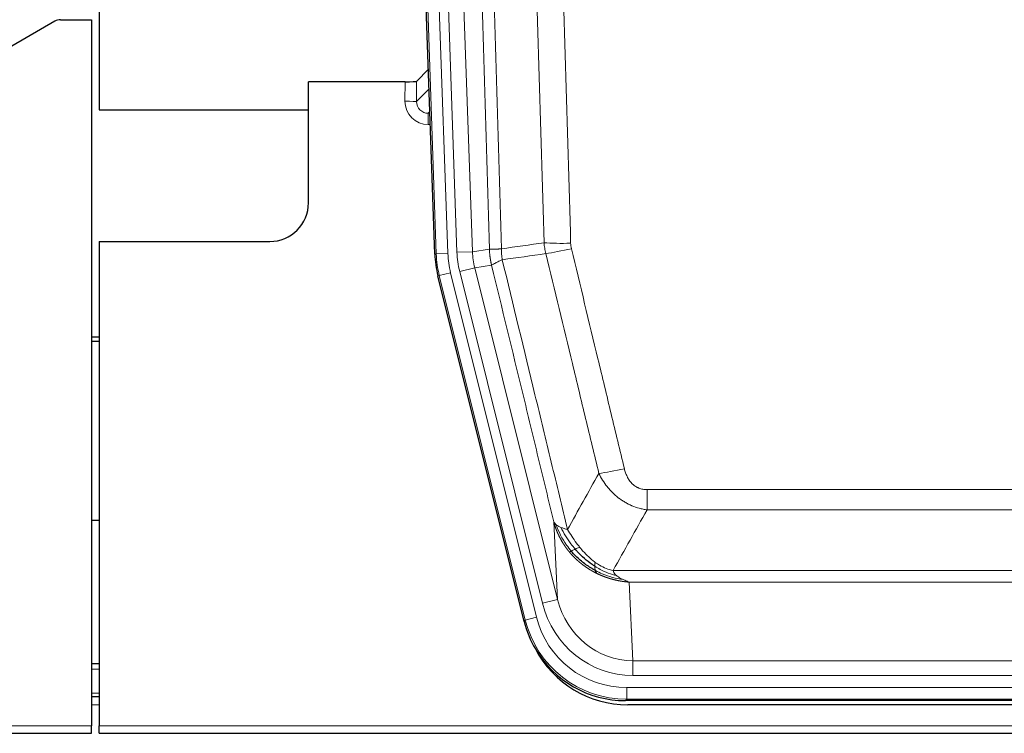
# Model space of a CAD drawing. Header units: inches. Extents: x 0 to 20790, y -12 to 14700.
# Tile 11 of 256: x 2073 to 2327, y 4835 to 5019. Entities that reach past the tile are written whole.
import ezdxf

# ---------------------------------------------------------------- set-up
doc = ezdxf.new("R2010")
doc.units = ezdxf.units.IN
doc.layers.add('1', color=7, linetype='Continuous', true_color=0xffffff)

msp = doc.modelspace()

# ---------------------------------------------------------------- linework, layer by layer
at = {"layer": '1', "color": 2, "linetype": 'Continuous', "lineweight": 25}
for p, q in [((2093.557, 5419.666), (2093.557, 4996.155)), ((2093.557, 5419.666), (2093.557, 4996.155)), ((2180.154, 4958.89), (2167.036, 5334.536)), ((2083.601, 5019.406), (2091.558, 5019.406)), ((2091.558, 5019.406), (2091.558, 4837.126)), ((2082.102, 5019.004), (2065.937, 5009.661)), ((2178.487, 5006.627), (2175.46, 5003.492)), ((2172.461, 5003.391), (2147.558, 5003.391)), ((2147.558, 4972.156), (2147.558, 5003.391)), ((2093.557, 4996.155), (2147.557, 4996.155)), ((2093.557, 4996.155), (2147.557, 4996.155)), ((2093.558, 4962.156), (2137.558, 4962.156)), ((2093.558, 4962.156), (2093.558, 4837.126)), ((2203.193, 4864.051), (2180.938, 4953.308)), ((2093.558, 4937.423), (2091.558, 4937.423)), ((2091.558, 4936.423), (2093.558, 4936.423)), ((2093.613, 4890.155), (2091.598, 4890.155)), ((2093.556, 4853.156), (2091.542, 4853.156)), ((2093.556, 4844.556), (2091.542, 4844.556)), ((2445.761, 4843.611), (2229.355, 4843.611)), ((2445.17, 4842.568), (2229.946, 4842.568)), ((2091.558, 4835.178), (2091.558, 4837.126)), ((2093.558, 4835.178), (2093.558, 4837.126)), ((1603.558, 4835.178), (2091.558, 4835.178)), ((2093.558, 4835.178), (2581.558, 4835.178))]:
    msp.add_line(p, q, dxfattribs=at)
at = {"layer": '1', "color": 110, "linetype": 'Continuous', "lineweight": 13}
for p, q in [((2180.527, 4958.943), (2167.417, 5334.386)), ((2170.411, 5334.49), (2183.521, 4959.047)), ((2172.802, 5333.548), (2185.869, 4959.377)), ((2176.794, 5333.688), (2189.861, 4959.517)), ((2172.451, 4998.344), (2172.461, 5003.391)), ((2175.46, 5003.492), (2175.449, 4998.261)), ((2175.449, 4998.261), (2178.663, 5001.59)), ((2178.869, 4995.696), (2178.442, 4995.254)), ((2178.442, 4995.254), (2178.442, 4992.334)), ((2178.442, 4995.254), (2178.884, 4995.254)), ((2178.442, 4992.334), (2178.986, 4992.334)), ((2180.154, 4958.89), (2180.527, 4958.943)), ((2183.521, 4959.047), (2180.527, 4958.943)), ((2185.869, 4959.377), (2189.861, 4959.517)), ((2189.861, 4959.517), (2194.237, 4960.132)), ((2194.794, 4955.993), (2190.442, 4955.382)), ((2181.312, 4953.361), (2180.938, 4953.308)), ((2184.219, 4954.086), (2181.312, 4953.361)), ((2203.486, 4864.426), (2181.312, 4953.361)), ((2184.219, 4954.086), (2206.393, 4865.151)), ((2186.566, 4954.415), (2190.442, 4955.382)), ((2207.918, 4868.778), (2186.566, 4954.415)), ((2190.442, 4955.382), (2211.794, 4869.744)), ((2234.887, 4892.857), (2234.887, 4898.099)), ((2234.887, 4898.099), (2440.229, 4898.099)), ((2440.229, 4892.857), (2234.887, 4892.857)), ((2211.794, 4869.744), (2210.836, 4889.799)), ((2226.155, 4877.238), (2448.961, 4877.238)), ((2230.268, 4874.209), (2231.237, 4853.929)), ((2444.848, 4874.209), (2230.268, 4874.209)), ((2207.918, 4868.778), (2211.794, 4869.744)), ((2203.193, 4864.051), (2203.486, 4864.426)), ((2206.393, 4865.151), (2203.486, 4864.426)), ((2093.556, 4851.701), (2091.542, 4851.701)), ((2231.237, 4850.066), (2231.237, 4853.929)), ((2231.237, 4853.929), (2443.88, 4853.929)), ((2443.88, 4850.066), (2231.237, 4850.066)), ((2229.648, 4843.986), (2229.648, 4846.982)), ((2229.648, 4846.982), (2445.468, 4846.982)), ((2093.556, 4845.526), (2091.542, 4845.526)), ((2229.648, 4843.986), (2229.355, 4843.611)), ((2445.468, 4843.986), (2229.648, 4843.986)), ((2093.556, 4842.556), (2091.542, 4842.556)), ((1603.558, 4837.126), (2091.558, 4837.126)), ((2093.558, 4837.126), (2581.558, 4837.126))]:
    msp.add_line(p, q, dxfattribs=at)
at = {"layer": '1', "color": 2, "linetype": 'Continuous', "lineweight": 25}
msp.add_arc((2137.558, 4972.156), 10, 270, 0, dxfattribs=at)
for centre, major_axis, ratio, start_param, end_param in [((2083.604, 5016.401), (0.923, -2.86), 0.9982885, 2.8298327, 3.3530369), ((2172.461, 5003.496), (-3, 0), 0.0349646, 1.5706703, 3.1078402), ((2207.174, 4959.842, 0), (26.774, 3.763), 0.9986144, 3.0370169, 3.2461684), ((2229.413, 4870.648, 0), (16.66, 21.323), 0.9977958, 2.4794378, 2.7643876), ((2229.972, 4869.585), (16.639, 21.297), 0.9990195, 2.7203481, 3.8043419), ((2229.413, 4870.648, 0), (16.66, 21.323), 0.9977958, 2.7643876, 3.8037475)]:
    msp.add_ellipse(centre, major_axis=major_axis, ratio=ratio, start_param=start_param, end_param=end_param, dxfattribs=at)
at = {"layer": '1', "color": 110, "linetype": 'Continuous', "lineweight": 13}
for centre, major_axis, ratio, start_param, end_param in [((2178.454, 4998.344), (-3.237, -5.067), 0.9977321, 5.2798208, 6.8506171), ((2172.451, 4998.265), (-3, 0.006), 0.0261769, 3.175273, 4.7124429), ((2178.454, 4998.265), (-1.726, -2.474), 0.9943829, 5.3201387, 6.890935), ((2215.191, 4962.836), (-9.996, -0.288), 0.1133347, 0.8101184, 1.5675278), ((2207.54, 4959.893), (-26.766, -3.762), 0.9989218, 6.1786096, 6.387761), ((2207.54, 4959.893, 0), (23.799, 3.345), 0.9986144, 3.0370169, 3.2461684), ((2209.887, 4960.223), (-23.799, -3.345), 0.9986144, 6.1786096, 6.387761), ((2209.887, 4960.223), (-19.844, -2.789), 0.9980617, 6.1786096, 6.387761), ((2215.379, 4961.431), (-9.719, -2.353), 0.1107863, 0.7983441, 1.5439815), ((2229.04, 4904.856), (-9.722, -2.342), 0.1329353, 0.7958322, 1.5387903), ((2231.157, 4874.912), (1.001, -20.961), 0.9530564, 4.9157844, 6.2370968), ((2231.157, 4874.912, 0), (1.185, -24.82), 0.9658521, 4.9157844, 6.2370968), ((2229.699, 4871.015), (-16.651, -21.313), 0.9982842, 5.6210305, 6.9453401), ((2229.699, 4871.015, 0), (14.809, 18.954), 0.9977958, 2.4794378, 3.8037475)]:
    msp.add_ellipse(centre, major_axis=major_axis, ratio=ratio, start_param=start_param, end_param=end_param, dxfattribs=at)
for points, knots in [([(2194.237, 4960.132), (2193.793, 4975.542), (2192.887, 5006.387), (2191.48, 5052.729), (2190.51, 5083.672), (2189.955, 5101.092), (2189.893, 5103.028), (2189.77, 5106.899), (2189.584, 5112.707), (2189.147, 5126.261), (2188.768, 5137.882), (2188.45, 5147.568), (2188.387, 5149.505), (2188.259, 5153.38), (2188.067, 5159.193), (2187.617, 5172.754), (2187.227, 5184.379), (2186.441, 5207.628), (2185.377, 5238.626), (2183.736, 5285.123), (2182.612, 5316.121), (2182.042, 5331.62)], [0, 0, 0, 0, 0.125, 0.25, 0.375, 0.375, 0.390625, 0.390625, 0.40625, 0.4375, 0.5, 0.5, 0.515625, 0.515625, 0.53125, 0.5625, 0.625, 0.625, 0.75, 0.875, 1, 1, 1, 1]), ([(2185.098, 5333.096), (2185.669, 5317.541), (2186.797, 5286.432), (2188.442, 5239.767), (2189.508, 5208.657), (2190.297, 5185.324), (2190.688, 5173.658), (2191.139, 5160.047), (2191.332, 5154.214), (2191.46, 5150.325), (2191.524, 5148.381), (2191.843, 5138.659), (2192.222, 5126.996), (2192.66, 5113.393), (2192.847, 5107.564), (2192.971, 5103.678), (2193.033, 5101.736), (2193.589, 5084.253), (2194.562, 5053.197), (2195.972, 5006.686), (2196.881, 4975.729), (2197.327, 4960.262)], [0, 0, 0, 0, 0.125, 0.25, 0.375, 0.375, 0.4375, 0.46875, 0.484375, 0.484375, 0.5, 0.5, 0.5625, 0.59375, 0.609375, 0.609375, 0.625, 0.625, 0.75, 0.875, 1, 1, 1, 1]), ([(2203.233, 5329.001), (2203.79, 5313.676), (2204.891, 5283.027), (2206.498, 5237.056), (2207.541, 5206.408), (2208.311, 5183.423), (2208.694, 5171.931), (2209.072, 5160.439), (2209.323, 5152.777), (2209.449, 5148.946), (2210.072, 5129.793), (2210.563, 5114.477), (2211.289, 5091.512), (2211.529, 5083.86), (2212.004, 5068.563), (2212.24, 5060.917), (2212.942, 5037.988), (2213.863, 5007.441), (2214.753, 4976.941), (2215.191, 4961.702)], [0, 0, 0, 0, 0.125, 0.25, 0.375, 0.375, 0.4375, 0.46875, 0.46875, 0.5, 0.5, 0.625, 0.625, 0.6875, 0.6875, 0.75, 0.75, 0.875, 1, 1, 1, 1]), ([(2208.324, 4961.817), (2207.885, 4977.036), (2206.994, 5007.498), (2206.072, 5038.008), (2205.369, 5060.908), (2205.133, 5068.544), (2204.656, 5083.822), (2204.416, 5091.465), (2203.69, 5114.4), (2203.198, 5129.697), (2202.574, 5148.827), (2202.448, 5152.653), (2202.197, 5160.305), (2201.818, 5171.783), (2201.435, 5183.261), (2200.663, 5206.218), (2199.619, 5236.827), (2198.01, 5282.741), (2196.908, 5313.352), (2196.349, 5328.657)], [0, 0, 0, 0, 0.125, 0.25, 0.25, 0.3125, 0.3125, 0.375, 0.375, 0.5, 0.5, 0.53125, 0.53125, 0.5625, 0.625, 0.625, 0.75, 0.875, 1, 1, 1, 1]), ([(2215.379, 4960.291), (2215.323, 4960.523), (2215.279, 4960.757), (2215.217, 4961.227), (2215.198, 4961.464), (2215.191, 4961.702)], [0, 0, 0, 0, 0.5, 0.5, 1, 1, 1, 1]), ([(2194.237, 4960.132), (2194.238, 4960.132), (2194.24, 4960.131), (2194.243, 4960.131), (2194.246, 4960.131), (2194.25, 4960.13), (2194.254, 4960.13), (2194.258, 4960.13), (2194.262, 4960.13), (2194.267, 4960.129), (2194.272, 4960.129), (2194.277, 4960.129), (2194.282, 4960.129), (2194.288, 4960.128), (2194.294, 4960.128), (2194.3, 4960.128), (2194.306, 4960.128), (2194.313, 4960.127), (2194.319, 4960.127), (2194.327, 4960.127), (2194.334, 4960.127), (2194.342, 4960.127), (2194.349, 4960.126), (2194.358, 4960.126), (2194.366, 4960.126), (2194.375, 4960.126), (2194.383, 4960.126), (2194.393, 4960.126), (2194.402, 4960.126), (2194.412, 4960.125), (2194.421, 4960.125), (2194.432, 4960.125), (2194.442, 4960.125), (2194.453, 4960.125), (2194.463, 4960.125), (2194.475, 4960.125), (2194.486, 4960.125), (2194.498, 4960.125), (2194.509, 4960.125), (2194.522, 4960.125), (2194.534, 4960.125), (2194.546, 4960.125), (2194.559, 4960.125), (2194.572, 4960.125), (2194.586, 4960.125), (2194.599, 4960.125), (2194.613, 4960.125), (2194.627, 4960.125), (2194.642, 4960.125), (2194.656, 4960.125), (2194.671, 4960.125), (2194.686, 4960.125), (2194.701, 4960.126), (2194.717, 4960.126), (2194.733, 4960.126), (2194.749, 4960.126), (2194.765, 4960.126), (2194.782, 4960.126), (2194.798, 4960.127), (2194.815, 4960.127), (2194.833, 4960.127), (2194.85, 4960.127), (2194.868, 4960.127), (2194.886, 4960.128), (2194.904, 4960.128), (2194.922, 4960.128), (2194.941, 4960.129), (2194.96, 4960.129), (2194.979, 4960.129), (2194.998, 4960.13), (2195.018, 4960.13), (2195.038, 4960.13), (2195.058, 4960.131), (2195.078, 4960.131), (2195.099, 4960.132), (2195.12, 4960.132), (2195.147, 4960.133), (2195.18, 4960.133), (2195.221, 4960.134), (2195.263, 4960.136), (2195.305, 4960.137), (2195.349, 4960.138), (2195.393, 4960.14), (2195.437, 4960.141), (2195.483, 4960.143), (2195.529, 4960.145), (2195.576, 4960.147), (2195.624, 4960.149), (2195.673, 4960.151), (2195.722, 4960.153), (2195.773, 4960.156), (2195.824, 4960.158), (2195.875, 4960.161), (2195.928, 4960.164), (2195.981, 4960.167), (2196.035, 4960.17), (2196.089, 4960.173), (2196.145, 4960.176), (2196.201, 4960.179), (2196.258, 4960.183), (2196.315, 4960.186), (2196.373, 4960.19), (2196.432, 4960.194), (2196.492, 4960.198), (2196.552, 4960.202), (2196.613, 4960.207), (2196.675, 4960.211), (2196.737, 4960.216), (2196.8, 4960.22), (2196.863, 4960.225), (2196.928, 4960.23), (2196.993, 4960.235), (2197.058, 4960.24), (2197.124, 4960.245), (2197.191, 4960.251), (2197.259, 4960.256), (2197.304, 4960.26), (2197.327, 4960.262)], [0, 0, 0, 0, 0.0066687, 0.0133374, 0.0200061, 0.0266746, 0.0333432, 0.0400116, 0.0466801, 0.0533484, 0.0600168, 0.066685, 0.0733532, 0.0800214, 0.0866895, 0.0933575, 0.1000255, 0.1066935, 0.1133614, 0.1200292, 0.126697, 0.1333647, 0.1400324, 0.1467001, 0.1533676, 0.1600352, 0.1667026, 0.1733701, 0.1800374, 0.1867047, 0.193372, 0.2000392, 0.2067064, 0.2133735, 0.2200405, 0.2267075, 0.2333745, 0.2400414, 0.2467082, 0.253375, 0.2600418, 0.2667085, 0.2733751, 0.2800417, 0.2867082, 0.2933747, 0.3000412, 0.3067075, 0.3133739, 0.3200401, 0.3267064, 0.3333725, 0.3400387, 0.3467047, 0.3533708, 0.3600367, 0.3667026, 0.3733685, 0.3800343, 0.3867001, 0.3933658, 0.4000315, 0.4066971, 0.4133626, 0.4200281, 0.4266936, 0.433359, 0.4400243, 0.4466896, 0.4533549, 0.4600201, 0.4666852, 0.4733503, 0.4800154, 0.4866804, 0.4933453, 0.5000102, 0.5125098, 0.5250093, 0.5375088, 0.5500082, 0.5625077, 0.5750071, 0.5875066, 0.600006, 0.6125054, 0.6250049, 0.6375043, 0.6500037, 0.6625032, 0.6750026, 0.6875021, 0.7000016, 0.7125011, 0.7250006, 0.7375001, 0.7499997, 0.7624993, 0.7749989, 0.7874985, 0.7999982, 0.812498, 0.8249977, 0.8374975, 0.8499974, 0.8624973, 0.8749972, 0.8874972, 0.8999973, 0.9124974, 0.9249976, 0.9374978, 0.9499981, 0.9624985, 0.9749989, 0.9874994, 1, 1, 1, 1]), ([(2194.794, 4955.993), (2194.789, 4956.014), (2194.778, 4956.057), (2194.763, 4956.121), (2194.748, 4956.186), (2194.733, 4956.253), (2194.718, 4956.321), (2194.702, 4956.39), (2194.687, 4956.46), (2194.671, 4956.532), (2194.656, 4956.605), (2194.641, 4956.679), (2194.625, 4956.755), (2194.61, 4956.832), (2194.595, 4956.91), (2194.579, 4956.99), (2194.564, 4957.07), (2194.549, 4957.153), (2194.534, 4957.236), (2194.52, 4957.321), (2194.505, 4957.407), (2194.491, 4957.494), (2194.476, 4957.583), (2194.462, 4957.673), (2194.448, 4957.764), (2194.435, 4957.857), (2194.422, 4957.95), (2194.401, 4958.101), (2194.375, 4958.304), (2194.346, 4958.55), (2194.323, 4958.779), (2194.303, 4958.991), (2194.288, 4959.184), (2194.275, 4959.36), (2194.265, 4959.517), (2194.257, 4959.657), (2194.251, 4959.778), (2194.246, 4959.881), (2194.243, 4959.966), (2194.24, 4960.033), (2194.239, 4960.082), (2194.238, 4960.113), (2194.237, 4960.128), (2194.237, 4960.132)], [0, 0, 0, 0, 0.0155037, 0.0313049, 0.0474035, 0.0637997, 0.0804935, 0.097485, 0.1147743, 0.1323613, 0.1502462, 0.1684289, 0.1869096, 0.2056883, 0.224765, 0.2441397, 0.2638126, 0.2837835, 0.3040527, 0.32462, 0.3454856, 0.3666494, 0.3881116, 0.409872, 0.4319308, 0.454288, 0.4769435, 0.4998975, 0.5635611, 0.6228928, 0.6778927, 0.7285606, 0.7748966, 0.8169007, 0.8545729, 0.8879131, 0.9169214, 0.9415977, 0.9619421, 0.9779545, 0.989635, 0.9969835, 1, 1, 1, 1]), ([(2197.539, 4957.428), (2197.464, 4957.894), (2197.421, 4958.364), (2197.363, 4959.309), (2197.348, 4959.784), (2197.327, 4960.262)], [0, 0, 0, 0, 0.5, 0.5, 1, 1, 1, 1]), ([(2222.46, 4902.294), (2221.324, 4907.015), (2220.188, 4911.738), (2217.913, 4921.186), (2216.774, 4925.911), (2213.354, 4940.092), (2211.07, 4949.552), (2208.782, 4959.017)], [0, 0, 0, 0, 0.25, 0.25, 0.5, 0.5, 1, 1, 1, 1]), ([(2215.379, 4960.291), (2217.664, 4950.813), (2219.945, 4941.34), (2223.361, 4927.139), (2224.498, 4922.407), (2226.771, 4912.946), (2227.906, 4908.217), (2229.04, 4903.489)], [0, 0, 0, 0, 0.5, 0.5, 0.75, 0.75, 1, 1, 1, 1]), ([(2194.794, 4955.993), (2194.815, 4956.044), (2194.893, 4956.111), (2195.156, 4956.277), (2195.342, 4956.378), (2195.813, 4956.615), (2196.099, 4956.751), (2196.757, 4957.062), (2197.13, 4957.236), (2197.539, 4957.428)], [0, 0, 0, 0, 0.25, 0.25, 0.5, 0.5, 0.75, 0.75, 1, 1, 1, 1]), ([(2210.836, 4889.799), (2209.505, 4895.307), (2208.173, 4900.817), (2205.505, 4911.841), (2204.17, 4917.356), (2200.159, 4933.905), (2197.479, 4944.945), (2194.794, 4955.993)], [0, 0, 0, 0, 0.25, 0.25, 0.5, 0.5, 1, 1, 1, 1]), ([(2197.539, 4957.428), (2200.361, 4945.803), (2203.177, 4934.187), (2207.39, 4916.776), (2208.793, 4910.974), (2211.595, 4899.376), (2212.995, 4893.579), (2214.393, 4887.785)], [0, 0, 0, 0, 0.5, 0.5, 0.75, 0.75, 1, 1, 1, 1]), ([(2234.887, 4892.857), (2234.552, 4892.906), (2234.219, 4892.965), (2233.556, 4893.104), (2233.227, 4893.184), (2232.252, 4893.454), (2231.614, 4893.676), (2230.911, 4893.973), (2230.833, 4894.007), (2230.678, 4894.075), (2230.6, 4894.11), (2230.369, 4894.217), (2230.216, 4894.291), (2229.762, 4894.519), (2229.167, 4894.843), (2228.594, 4895.205), (2228.173, 4895.49), (2227.964, 4895.636), (2227.759, 4895.788), (2227.622, 4895.89), (2227.555, 4895.941), (2226.949, 4896.411), (2226.441, 4896.859), (2225.722, 4897.576), (2225.489, 4897.822), (2225.151, 4898.202), (2225.04, 4898.33), (2224.821, 4898.591), (2224.714, 4898.723), (2224.187, 4899.39), (2223.798, 4899.945), (2223.084, 4901.091), (2222.757, 4901.684), (2222.46, 4902.294)], [0, 0, 0, 0, 0.0625, 0.0625, 0.125, 0.125, 0.25, 0.25, 0.265625, 0.265625, 0.28125, 0.28125, 0.3125, 0.3125, 0.375, 0.4375, 0.4375, 0.46875, 0.484375, 0.484375, 0.5, 0.5, 0.625, 0.625, 0.6875, 0.6875, 0.71875, 0.71875, 0.75, 0.75, 0.875, 0.875, 1, 1, 1, 1]), ([(2234.887, 4898.099), (2234.704, 4898.099), (2234.522, 4898.106), (2234.158, 4898.138), (2233.978, 4898.162), (2233.623, 4898.227), (2233.447, 4898.268), (2233.101, 4898.368), (2232.93, 4898.427), (2232.719, 4898.512), (2232.677, 4898.53), (2232.593, 4898.566), (2232.469, 4898.623), (2232.347, 4898.683), (2232.108, 4898.811), (2231.801, 4898.997), (2231.513, 4899.214), (2231.34, 4899.36), (2231.306, 4899.389), (2231.238, 4899.449), (2231.204, 4899.48), (2231.104, 4899.572), (2231.039, 4899.635), (2230.85, 4899.829), (2230.73, 4899.963), (2230.504, 4900.24), (2230.397, 4900.384), (2230.194, 4900.679), (2230.098, 4900.831), (2229.985, 4901.026), (2229.963, 4901.065), (2229.919, 4901.144), (2229.897, 4901.184), (2229.834, 4901.303), (2229.793, 4901.383), (2229.674, 4901.626), (2229.601, 4901.789), (2229.464, 4902.12), (2229.4, 4902.287), (2229.223, 4902.794), (2229.124, 4903.139), (2229.04, 4903.489)], [0, 0, 0, 0, 0.0625, 0.0625, 0.125, 0.125, 0.1875, 0.1875, 0.25, 0.25, 0.265625, 0.265625, 0.28125, 0.3125, 0.3125, 0.375, 0.4375, 0.4375, 0.453125, 0.453125, 0.46875, 0.46875, 0.5, 0.5, 0.5625, 0.5625, 0.625, 0.625, 0.6875, 0.6875, 0.703125, 0.703125, 0.71875, 0.71875, 0.75, 0.75, 0.8125, 0.8125, 0.875, 0.875, 1, 1, 1, 1]), ([(2214.868, 4881.973), (2214.856, 4881.986), (2214.833, 4882.014), (2214.798, 4882.057), (2214.763, 4882.1), (2214.727, 4882.143), (2214.691, 4882.188), (2214.654, 4882.233), (2214.617, 4882.279), (2214.58, 4882.326), (2214.542, 4882.373), (2214.504, 4882.421), (2214.466, 4882.47), (2214.427, 4882.52), (2214.388, 4882.57), (2214.348, 4882.622), (2214.308, 4882.674), (2214.268, 4882.726), (2214.228, 4882.78), (2214.187, 4882.834), (2214.146, 4882.889), (2214.105, 4882.945), (2214.063, 4883.002), (2214.021, 4883.059), (2213.979, 4883.118), (2213.937, 4883.177), (2213.894, 4883.237), (2213.851, 4883.297), (2213.808, 4883.359), (2213.764, 4883.421), (2213.721, 4883.484), (2213.677, 4883.548), (2213.633, 4883.613), (2213.589, 4883.679), (2213.544, 4883.746), (2213.499, 4883.813), (2213.455, 4883.881), (2213.41, 4883.95), (2213.365, 4884.02), (2213.319, 4884.091), (2213.274, 4884.163), (2213.228, 4884.235), (2213.183, 4884.309), (2213.137, 4884.383), (2213.091, 4884.458), (2213.045, 4884.534), (2212.999, 4884.611), (2212.953, 4884.689), (2212.907, 4884.768), (2212.861, 4884.848), (2212.815, 4884.928), (2212.768, 4885.01), (2212.722, 4885.092), (2212.676, 4885.176), (2212.63, 4885.26), (2212.583, 4885.345), (2212.537, 4885.431), (2212.491, 4885.519), (2212.445, 4885.607), (2212.399, 4885.696), (2212.353, 4885.785), (2212.307, 4885.876), (2212.262, 4885.968), (2212.216, 4886.061), (2212.171, 4886.155), (2212.125, 4886.249), (2212.08, 4886.345), (2212.035, 4886.442), (2211.99, 4886.539), (2211.946, 4886.638), (2211.901, 4886.737), (2211.857, 4886.838), (2211.813, 4886.939), (2211.77, 4887.042), (2211.726, 4887.145), (2211.683, 4887.25), (2211.64, 4887.355), (2211.598, 4887.462), (2211.556, 4887.569), (2211.514, 4887.677), (2211.472, 4887.787), (2211.431, 4887.897), (2211.39, 4888.009), (2211.35, 4888.121), (2211.31, 4888.234), (2211.271, 4888.349), (2211.232, 4888.464), (2211.193, 4888.581), (2211.155, 4888.698), (2211.117, 4888.816), (2211.08, 4888.936), (2211.044, 4889.056), (2211.007, 4889.177), (2210.972, 4889.3), (2210.937, 4889.423), (2210.903, 4889.548), (2210.869, 4889.673), (2210.847, 4889.757), (2210.836, 4889.799)], [0, 0, 0, 0, 0.0060657, 0.012223, 0.0184718, 0.0248123, 0.0312443, 0.0377679, 0.0443831, 0.0510899, 0.0578883, 0.0647782, 0.0717598, 0.0788329, 0.0859977, 0.093254, 0.1006019, 0.1080414, 0.1155725, 0.1231952, 0.1309095, 0.1387154, 0.1466129, 0.1546019, 0.1626826, 0.1708549, 0.1791188, 0.1874742, 0.1959213, 0.20446, 0.2130903, 0.2218121, 0.2306256, 0.2395307, 0.2485274, 0.2576156, 0.2667955, 0.276067, 0.2854301, 0.2948848, 0.3044311, 0.314069, 0.3237985, 0.3336196, 0.3435324, 0.3535367, 0.3636326, 0.3738202, 0.3840993, 0.3944701, 0.4049324, 0.4154864, 0.426132, 0.4368691, 0.4476979, 0.4586183, 0.4696303, 0.480734, 0.4919292, 0.503216, 0.5145945, 0.5260645, 0.5376262, 0.5492795, 0.5610244, 0.5728609, 0.584789, 0.5968087, 0.60892, 0.621123, 0.6334175, 0.6458037, 0.6582815, 0.6708509, 0.6835119, 0.6962645, 0.7091087, 0.7220445, 0.735072, 0.748191, 0.7614017, 0.774704, 0.7880979, 0.8015834, 0.8151605, 0.8288293, 0.8425896, 0.8564416, 0.8703852, 0.8844204, 0.8985472, 0.9127656, 0.9270756, 0.9414773, 0.9559705, 0.9705554, 0.9852319, 1, 1, 1, 1]), ([(2210.836, 4889.799), (2210.893, 4889.656), (2210.975, 4889.519), (2211.189, 4889.258), (2211.32, 4889.134), (2211.475, 4889.016)], [0, 0, 0, 0, 0.5, 0.5, 1, 1, 1, 1]), ([(2215.358, 4882.202), (2214.923, 4882.713), (2214.513, 4883.242), (2212.983, 4885.425), (2212.088, 4887.204), (2211.475, 4889.016)], [0, 0, 0, 0, 0.25, 0.25, 1, 1, 1, 1]), ([(2211.475, 4889.016), (2211.632, 4888.891), (2211.811, 4888.772), (2212.216, 4888.548), (2212.44, 4888.443), (2212.686, 4888.344)], [0, 0, 0, 0, 0.5, 0.5, 1, 1, 1, 1]), ([(2216.344, 4882.73), (2215.972, 4883.161), (2215.616, 4883.606), (2214.255, 4885.424), (2213.384, 4886.879), (2212.686, 4888.344)], [0, 0, 0, 0, 0.25, 0.25, 1, 1, 1, 1]), ([(2212.686, 4888.344), (2212.932, 4888.238), (2213.198, 4888.138), (2213.768, 4887.952), (2214.072, 4887.865), (2214.393, 4887.785)], [0, 0, 0, 0, 0.5, 0.5, 1, 1, 1, 1]), ([(2217.568, 4883.178), (2217.269, 4883.549), (2216.979, 4883.926), (2215.852, 4885.456), (2215.086, 4886.645), (2214.393, 4887.785)], [0, 0, 0, 0, 0.25, 0.25, 1, 1, 1, 1]), ([(2214.868, 4881.973), (2214.904, 4881.979), (2214.946, 4881.993), (2215.051, 4882.039), (2215.114, 4882.07), (2215.24, 4882.137), (2215.296, 4882.168), (2215.358, 4882.202)], [0, 0, 0, 0, 0.375, 0.375, 0.75, 0.75, 1, 1, 1, 1]), ([(2221.871, 4876.49), (2221.849, 4876.501), (2221.805, 4876.522), (2221.739, 4876.555), (2221.673, 4876.589), (2221.607, 4876.622), (2221.541, 4876.656), (2221.474, 4876.69), (2221.408, 4876.725), (2221.342, 4876.759), (2221.276, 4876.794), (2221.209, 4876.83), (2221.143, 4876.865), (2221.076, 4876.901), (2221.01, 4876.938), (2220.943, 4876.975), (2220.876, 4877.012), (2220.81, 4877.049), (2220.743, 4877.087), (2220.676, 4877.124), (2220.609, 4877.163), (2220.543, 4877.201), (2220.476, 4877.24), (2220.409, 4877.28), (2220.342, 4877.319), (2220.275, 4877.359), (2220.208, 4877.4), (2220.141, 4877.44), (2220.074, 4877.481), (2220.007, 4877.523), (2219.94, 4877.564), (2219.873, 4877.606), (2219.806, 4877.649), (2219.739, 4877.692), (2219.672, 4877.735), (2219.604, 4877.778), (2219.537, 4877.822), (2219.47, 4877.866), (2219.403, 4877.911), (2219.336, 4877.955), (2219.269, 4878.001), (2219.202, 4878.046), (2219.135, 4878.092), (2219.068, 4878.138), (2219.001, 4878.185), (2218.934, 4878.232), (2218.867, 4878.28), (2218.8, 4878.327), (2218.733, 4878.375), (2218.666, 4878.424), (2218.599, 4878.473), (2218.532, 4878.522), (2218.465, 4878.572), (2218.398, 4878.622), (2218.332, 4878.672), (2218.265, 4878.723), (2218.198, 4878.774), (2218.132, 4878.825), (2218.065, 4878.877), (2217.999, 4878.929), (2217.932, 4878.982), (2217.866, 4879.035), (2217.799, 4879.088), (2217.733, 4879.142), (2217.667, 4879.196), (2217.601, 4879.251), (2217.535, 4879.306), (2217.469, 4879.361), (2217.403, 4879.417), (2217.337, 4879.473), (2217.272, 4879.529), (2217.206, 4879.586), (2217.14, 4879.643), (2217.075, 4879.701), (2217.01, 4879.759), (2216.944, 4879.818), (2216.879, 4879.876), (2216.814, 4879.936), (2216.749, 4879.995), (2216.685, 4880.055), (2216.62, 4880.116), (2216.555, 4880.177), (2216.491, 4880.238), (2216.426, 4880.299), (2216.362, 4880.361), (2216.298, 4880.424), (2216.234, 4880.487), (2216.17, 4880.55), (2216.107, 4880.614), (2216.043, 4880.678), (2215.98, 4880.742), (2215.917, 4880.807), (2215.854, 4880.872), (2215.791, 4880.938), (2215.728, 4881.004), (2215.665, 4881.071), (2215.603, 4881.138), (2215.541, 4881.205), (2215.478, 4881.273), (2215.417, 4881.341), (2215.355, 4881.409), (2215.293, 4881.478), (2215.232, 4881.548), (2215.171, 4881.617), (2215.11, 4881.688), (2215.049, 4881.758), (2214.988, 4881.829), (2214.928, 4881.901), (2214.888, 4881.949), (2214.868, 4881.973)], [0, 0, 0, 0, 0.0082024, 0.0164263, 0.0246716, 0.0329384, 0.0412265, 0.0495362, 0.0578672, 0.0662198, 0.0745938, 0.0829892, 0.0914062, 0.0998446, 0.1083045, 0.1167859, 0.1252887, 0.1338131, 0.1423589, 0.1509263, 0.1595151, 0.1681255, 0.1767574, 0.1854108, 0.1940858, 0.2027822, 0.2115002, 0.2202398, 0.2290008, 0.2377835, 0.2465876, 0.2554134, 0.2642606, 0.2731295, 0.2820199, 0.2909319, 0.2998654, 0.3088206, 0.3177973, 0.3267956, 0.3358154, 0.3448569, 0.35392, 0.3630047, 0.3721109, 0.3812388, 0.3903883, 0.3995594, 0.4087522, 0.4179665, 0.4272025, 0.4364601, 0.4457393, 0.4550402, 0.4643627, 0.4737069, 0.4830727, 0.4924601, 0.5018692, 0.5113, 0.5207524, 0.5302265, 0.5397222, 0.5492397, 0.5587788, 0.5683395, 0.577922, 0.5875261, 0.5971519, 0.6067994, 0.6164686, 0.6261595, 0.6358721, 0.6456064, 0.6553624, 0.6651401, 0.6749395, 0.6847606, 0.6946034, 0.704468, 0.7143542, 0.7242622, 0.734192, 0.7441434, 0.7541166, 0.7641115, 0.7741282, 0.7841666, 0.7942268, 0.8043087, 0.8144123, 0.8245377, 0.8346848, 0.8448538, 0.8550444, 0.8652568, 0.875491, 0.885747, 0.8960247, 0.9063242, 0.9166455, 0.9269886, 0.9373534, 0.9477401, 0.9581485, 0.9685787, 0.9790306, 0.9895044, 1, 1, 1, 1]), ([(2215.358, 4882.202), (2215.389, 4882.22), (2215.421, 4882.238), (2215.556, 4882.312), (2215.669, 4882.375), (2215.918, 4882.511), (2216.054, 4882.584), (2216.246, 4882.681), (2216.294, 4882.705), (2216.344, 4882.73)], [0, 0, 0, 0, 0.125, 0.125, 0.5, 0.5, 0.875, 0.875, 1, 1, 1, 1]), ([(2216.344, 4882.73), (2216.442, 4882.778), (2216.544, 4882.826), (2216.801, 4882.94), (2216.958, 4883.004), (2217.269, 4883.11), (2217.422, 4883.153), (2217.568, 4883.178)], [0, 0, 0, 0, 0.25, 0.25, 0.625, 0.625, 1, 1, 1, 1]), ([(2221.537, 4879.3), (2221.357, 4879.431), (2221.179, 4879.566), (2220.472, 4880.125), (2219.957, 4880.584), (2218.963, 4881.565), (2218.483, 4882.087), (2217.869, 4882.81), (2217.718, 4882.993), (2217.568, 4883.178)], [0, 0, 0, 0, 0.125, 0.125, 0.5, 0.5, 0.875, 0.875, 1, 1, 1, 1]), ([(2221.387, 4878.318), (2221.385, 4878.416), (2221.387, 4878.513), (2221.4, 4878.748), (2221.416, 4878.881), (2221.465, 4879.118), (2221.497, 4879.221), (2221.537, 4879.3)], [0, 0, 0, 0, 0.25, 0.25, 0.625, 0.625, 1, 1, 1, 1]), ([(2221.556, 4877.202), (2221.544, 4877.242), (2221.532, 4877.284), (2221.488, 4877.453), (2221.459, 4877.589), (2221.415, 4877.874), (2221.4, 4878.022), (2221.39, 4878.22), (2221.388, 4878.269), (2221.387, 4878.318)], [0, 0, 0, 0, 0.125, 0.125, 0.5, 0.5, 0.875, 0.875, 1, 1, 1, 1]), ([(2227.026, 4875.9), (2225.616, 4876.22), (2224.179, 4876.761), (2222.309, 4877.755), (2221.845, 4878.026), (2221.387, 4878.318)], [0, 0, 0, 0, 0.75, 0.75, 1, 1, 1, 1]), ([(2226.155, 4877.238), (2224.935, 4877.452), (2223.759, 4877.916), (2222.265, 4878.797), (2221.898, 4879.039), (2221.537, 4879.3)], [0, 0, 0, 0, 0.75, 0.75, 1, 1, 1, 1]), ([(2221.871, 4876.49), (2221.837, 4876.548), (2221.798, 4876.618), (2221.716, 4876.779), (2221.673, 4876.872), (2221.606, 4877.047), (2221.58, 4877.122), (2221.556, 4877.202)], [0, 0, 0, 0, 0.375, 0.375, 0.75, 0.75, 1, 1, 1, 1]), ([(2228.697, 4874.9), (2226.925, 4875.123), (2225.095, 4875.605), (2222.722, 4876.611), (2222.134, 4876.892), (2221.556, 4877.202)], [0, 0, 0, 0, 0.75, 0.75, 1, 1, 1, 1]), ([(2227.026, 4875.9), (2226.908, 4875.997), (2226.798, 4876.097), (2226.549, 4876.356), (2226.424, 4876.52), (2226.238, 4876.865), (2226.177, 4877.047), (2226.155, 4877.238)], [0, 0, 0, 0, 0.25, 0.25, 0.625, 0.625, 1, 1, 1, 1]), ([(2230.268, 4874.209), (2230.246, 4874.21), (2230.202, 4874.214), (2230.135, 4874.219), (2230.069, 4874.225), (2230.002, 4874.23), (2229.935, 4874.236), (2229.869, 4874.242), (2229.802, 4874.249), (2229.734, 4874.255), (2229.667, 4874.262), (2229.6, 4874.269), (2229.533, 4874.276), (2229.465, 4874.283), (2229.398, 4874.291), (2229.33, 4874.299), (2229.262, 4874.307), (2229.194, 4874.315), (2229.126, 4874.323), (2229.058, 4874.332), (2228.99, 4874.341), (2228.922, 4874.35), (2228.853, 4874.359), (2228.785, 4874.369), (2228.716, 4874.378), (2228.648, 4874.388), (2228.579, 4874.398), (2228.51, 4874.409), (2228.441, 4874.419), (2228.372, 4874.43), (2228.303, 4874.441), (2228.234, 4874.453), (2228.165, 4874.464), (2228.095, 4874.476), (2228.026, 4874.488), (2227.956, 4874.5), (2227.887, 4874.513), (2227.817, 4874.525), (2227.747, 4874.538), (2227.678, 4874.551), (2227.608, 4874.565), (2227.538, 4874.579), (2227.468, 4874.592), (2227.398, 4874.607), (2227.327, 4874.621), (2227.257, 4874.635), (2227.187, 4874.65), (2227.116, 4874.665), (2227.046, 4874.681), (2226.975, 4874.696), (2226.905, 4874.712), (2226.834, 4874.728), (2226.763, 4874.745), (2226.693, 4874.761), (2226.622, 4874.778), (2226.551, 4874.795), (2226.48, 4874.812), (2226.409, 4874.83), (2226.338, 4874.848), (2226.266, 4874.866), (2226.195, 4874.884), (2226.124, 4874.903), (2226.053, 4874.922), (2225.981, 4874.941), (2225.91, 4874.96), (2225.838, 4874.98), (2225.767, 4875), (2225.695, 4875.02), (2225.624, 4875.041), (2225.552, 4875.061), (2225.48, 4875.082), (2225.409, 4875.103), (2225.337, 4875.125), (2225.265, 4875.147), (2225.193, 4875.169), (2225.121, 4875.191), (2225.049, 4875.214), (2224.977, 4875.237), (2224.905, 4875.26), (2224.833, 4875.283), (2224.761, 4875.307), (2224.689, 4875.331), (2224.617, 4875.355), (2224.545, 4875.38), (2224.473, 4875.404), (2224.401, 4875.429), (2224.328, 4875.455), (2224.256, 4875.48), (2224.184, 4875.506), (2224.112, 4875.533), (2224.039, 4875.559), (2223.967, 4875.586), (2223.895, 4875.613), (2223.822, 4875.64), (2223.75, 4875.668), (2223.678, 4875.696), (2223.605, 4875.724), (2223.533, 4875.753), (2223.461, 4875.781), (2223.388, 4875.81), (2223.316, 4875.84), (2223.244, 4875.87), (2223.171, 4875.899), (2223.099, 4875.93), (2223.026, 4875.96), (2222.954, 4875.991), (2222.882, 4876.022), (2222.809, 4876.054), (2222.737, 4876.085), (2222.665, 4876.118), (2222.592, 4876.15), (2222.52, 4876.182), (2222.448, 4876.215), (2222.376, 4876.249), (2222.303, 4876.282), (2222.231, 4876.316), (2222.159, 4876.35), (2222.087, 4876.385), (2222.015, 4876.419), (2221.943, 4876.454), (2221.895, 4876.478), (2221.871, 4876.49)], [0, 0, 0, 0, 0.007775, 0.0155603, 0.0233558, 0.0311618, 0.038978, 0.0468046, 0.0546416, 0.0624889, 0.0703466, 0.0782147, 0.0860931, 0.093982, 0.1018813, 0.109791, 0.1177112, 0.1256417, 0.1335828, 0.1415343, 0.1494962, 0.1574687, 0.1654516, 0.173445, 0.1814489, 0.1894634, 0.1974883, 0.2055238, 0.2135699, 0.2216264, 0.2296936, 0.2377713, 0.2458596, 0.2539585, 0.2620679, 0.270188, 0.2783187, 0.28646, 0.2946119, 0.3027745, 0.3109477, 0.3191316, 0.3273261, 0.3355314, 0.3437472, 0.3519738, 0.3602111, 0.3684591, 0.3767178, 0.3849872, 0.3932673, 0.4015582, 0.4098598, 0.4181722, 0.4264954, 0.4348293, 0.443174, 0.4515295, 0.4598958, 0.4682728, 0.4766607, 0.4850594, 0.493469, 0.5018893, 0.5103206, 0.5187626, 0.5272155, 0.5356793, 0.544154, 0.5526395, 0.561136, 0.5696433, 0.5781615, 0.5866906, 0.5952307, 0.6037817, 0.6123436, 0.6209165, 0.6295003, 0.638095, 0.6467007, 0.6553174, 0.6639451, 0.6725838, 0.6812334, 0.6898941, 0.6985657, 0.7072484, 0.7159421, 0.7246468, 0.7333625, 0.7420893, 0.7508272, 0.759576, 0.768336, 0.777107, 0.7858891, 0.7946823, 0.8034866, 0.812302, 0.8211284, 0.829966, 0.8388147, 0.8476746, 0.8565455, 0.8654276, 0.8743209, 0.8832252, 0.8921408, 0.9010675, 0.9100054, 0.9189544, 0.9279147, 0.9368861, 0.9458688, 0.9548626, 0.9638676, 0.9728839, 0.9819114, 0.9909501, 1, 1, 1, 1]), ([(2228.697, 4874.9), (2228.624, 4874.935), (2228.549, 4874.971), (2228.253, 4875.119), (2228.032, 4875.236), (2227.604, 4875.486), (2227.399, 4875.618), (2227.147, 4875.805), (2227.085, 4875.852), (2227.026, 4875.9)], [0, 0, 0, 0, 0.125, 0.125, 0.5, 0.5, 0.875, 0.875, 1, 1, 1, 1]), ([(2230.268, 4874.209), (2230.116, 4874.275), (2229.94, 4874.349), (2229.557, 4874.512), (2229.349, 4874.601), (2228.991, 4874.762), (2228.845, 4874.829), (2228.697, 4874.9)], [0, 0, 0, 0, 0.375, 0.375, 0.75, 0.75, 1, 1, 1, 1])]:
    msp.add_open_spline(points, degree=3, knots=knots, dxfattribs=at)
for points in [[(2197.327, 4960.262), (2200.992, 4960.783), (2204.657, 4961.301), (2208.324, 4961.817)], [(2208.782, 4959.017), (2208.67, 4959.477), (2208.481, 4960.403), (2208.364, 4961.343), (2208.324, 4961.817)], [(2208.782, 4959.017), (2205.034, 4958.49), (2201.286, 4957.96), (2197.539, 4957.428)], [(2214.393, 4887.785), (2217.067, 4892.626), (2219.756, 4897.462), (2222.46, 4902.294)], [(2234.887, 4892.857), (2231.959, 4887.657), (2229.048, 4882.45), (2226.155, 4877.238)]]:
    msp.add_open_spline(points, degree=3, dxfattribs=at)
at = {"layer": '1', "color": 2, "linetype": 'Continuous', "lineweight": 25}
for points in [[(2221.556, 4877.202), (2221.267, 4877.357), (2220.98, 4877.52), (2219.847, 4878.198), (2219.023, 4878.77), (2217.459, 4880.03), (2216.717, 4880.717), (2215.799, 4881.697), (2215.575, 4881.947), (2215.358, 4882.202)], [(2221.387, 4878.318), (2221.158, 4878.464), (2220.931, 4878.616), (2220.03, 4879.242), (2219.37, 4879.758), (2218.101, 4880.869), (2217.491, 4881.464), (2216.719, 4882.301), (2216.529, 4882.514), (2216.344, 4882.73)]]:
    msp.add_open_spline(points, degree=3, knots=[0, 0, 0, 0, 0.125, 0.125, 0.5, 0.5, 0.875, 0.875, 1, 1, 1, 1], dxfattribs=at)

doc.saveas('drawing.dxf')
